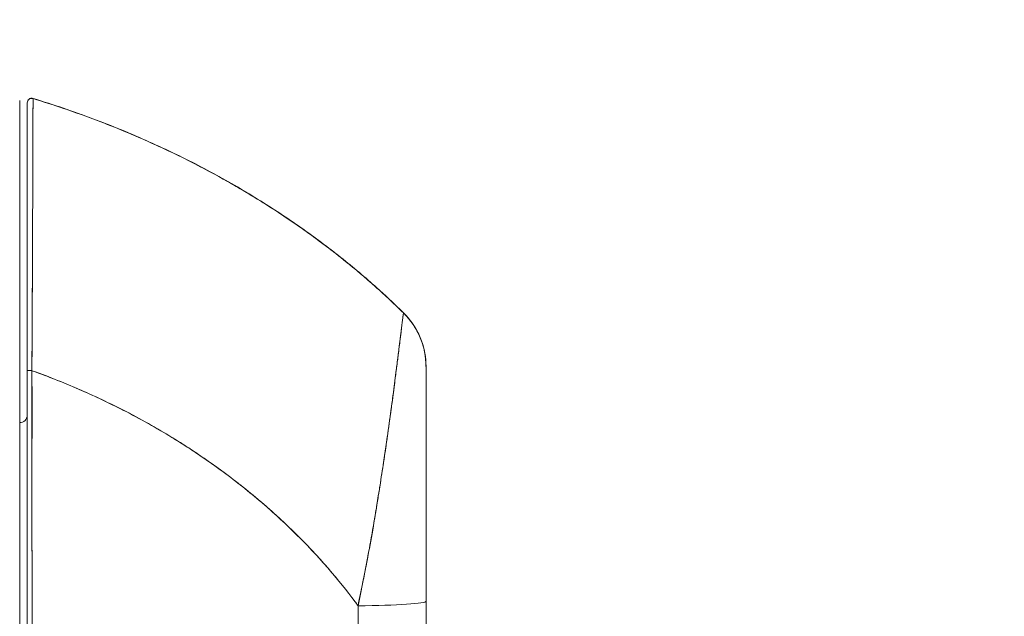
# Model space of a CAD drawing. Header units: inches. Extents: x 14 to 423, y 12 to 263.
# Tile 31 of 124: x 41.8 to 44.38, y 164.48 to 166.05. Entities that reach past the tile are written whole.
import ezdxf

# ---------------------------------------------------------------- set-up
doc = ezdxf.new("R2010")
doc.units = ezdxf.units.IN
doc.header["$LTSCALE"] = 26
doc.header["$MEASUREMENT"] = 0
doc.layers.add('Dimension (ANSI)', color=7, linetype='Continuous', lineweight=5)
doc.layers.add('Visible (ANSI)', color=7, linetype='Continuous', lineweight=5)
doc.styles.add('ROMANS', font='romans.shx')
doc.dimstyles.new('Default (ANSI)', dxfattribs={"dimscale": 26, "dimtxt": 0.08, "dimasz": 0.098425, "dimexe": 0.125, "dimexo": 0.0625, "dimgap": 0.031496, "dimtad": 0, "dimtih": 1, "dimtoh": 1, "dimrnd": 1e-08, "dimzin": 0, "dimdsep": 46, "dimtxsty": 'ROMANS', "dimcen": 0.09, "dimdle": 0.393701, "dimclrd": 256, "dimclre": 256, "dimclrt": 256, "dimadec": 0, "dimazin": 0, "dimtfac": 1.25, "dimtofl": 0, "dimtmove": 0, "dimatfit": 3, "dimfxl": 1, "dimtolj": 1, "dimtzin": 0, "dimlwd": -1, "dimlwe": -1, "dimarcsym": 0})

# ---------------------------------------------------------------- blocks, each defined once
blk = doc.blocks.new('*D14')
at = {"layer": 'Defpoints', "color": 0, "transparency": 16777216}
for p in [(40.3619, 198.4826), (40.3619, 130.4826), (53.2627, 130.4826)]:
    blk.add_point(p, dxfattribs=at)
at = {"layer": 'Dimension (ANSI)', "transparency": 16777216}
for p, q in [((41.9869, 198.4826), (56.5127, 198.4826)), ((53.2627, 195.9236), (53.2627, 169.8082)), ((53.2627, 133.0417), (53.2627, 159.1571)), ((41.9869, 130.4826), (56.5127, 130.4826))]:
    blk.add_line(p, q, dxfattribs=at)
for points in [[(52.8362, 195.9236), (53.6892, 195.9236), (53.2627, 198.4826)], [(52.8362, 133.0417), (53.6892, 133.0417), (53.2627, 130.4826)]]:
    blk.add_solid(points, dxfattribs=at)
at = {"layer": 'Dimension (ANSI)', "transparency": 16777216, "insert": (53.2627, 164.4826), "char_height": 2.08, "attachment_point": 5, "style": 'ROMANS'}
blk.add_mtext('\\A1;68.00{\\PCONT.\\PHINGE}', dxfattribs=at)

msp = doc.modelspace()

# ---------------------------------------------------------------- linework, layer by layer
at = {"layer": 'Visible (ANSI)'}
for p, q in [((41.8355, 165.8393), (41.8355, 165.8389)), ((41.8203, 165.828), (41.8203, 165.8278)), ((41.8203, 165.8276), (41.8203, 165.8276)), ((42.8048, 165.2777), (42.8048, 165.2781)), ((41.8006, 164.2289), (41.8006, 165.1552)), ((42.8636, 165.1373), (42.8636, 165.1378)), ((41.8326, 165.1231), (41.8326, 165.1231)), ((41.8326, 165.1229), (41.8326, 165.1229)), ((41.8329, 165.0463), (41.8326, 165.0463))]:
    msp.add_line(p, q, dxfattribs=at)
for centre, radius, start, end in [((41.8321, 165.828), 0.0118, 73.0676, 180), ((41.8321, 165.828), 0.0118, 73.0732, 179.9808), ((41.8321, 165.8276), 0.0118, 73.0732, 180), ((41.8321, 165.8276), 0.0118, 73.068, 180.0177), ((42.6667, 165.1378), 0.1968, 2.0475, 45.4624), ((42.6667, 165.1373), 0.1969, 360, 45.4728), ((41.8006, 165.0102), 0.0197, 270, 0)]:
    msp.add_arc(centre, radius, start, end, dxfattribs=at)
for centre, major_axis, ratio, start_param, end_param in [((42.6667, 165.1374), (0.1968, -0.0001), 0.999999, 0, 0.793727), ((41.8321, 165.1267), (-0.0118, 0), 0.002201, 0, 1.610517), ((41.8321, 165.1267), (-0.0118, 0), 0.002201, 0, 1.610517), ((42.706, 164.4826), (0, -0.6398), 0.000117, 1.775095, 1.77755), ((42.6667, 164.5231), (0.1969, 0), 0.061086, 4.809756, 6.283185), ((42.6667, 164.5231), (0.1969, 0), 0.061086, 4.809756, 6.283185)]:
    msp.add_ellipse(centre, major_axis=major_axis, ratio=ratio, start_param=start_param, end_param=end_param, dxfattribs=at)
for points, knots in [([(41.8006, 165.1552), (41.8006, 165.196), (41.8006, 165.2358), (41.8006, 165.275), (41.8006, 165.3143), (41.8006, 165.3528), (41.8006, 165.39), (41.8006, 165.4272), (41.8006, 165.463), (41.8006, 165.497), (41.8006, 165.5309), (41.8006, 165.5631), (41.8006, 165.5931), (41.8006, 165.623), (41.8006, 165.6507), (41.8006, 165.6758), (41.8006, 165.7009), (41.8006, 165.7234), (41.8006, 165.743), (41.8006, 165.7626), (41.8006, 165.7792), (41.8006, 165.7927), (41.8006, 165.8062), (41.8006, 165.8165), (41.8006, 165.8233), (41.8006, 165.8302), (41.8006, 165.8337), (41.8006, 165.8337)], [0, 0, 0, 0, 0.111111, 0.111111, 0.111111, 0.222222, 0.222222, 0.222222, 0.333333, 0.333333, 0.333333, 0.444444, 0.444444, 0.444444, 0.555556, 0.555556, 0.555556, 0.666667, 0.666667, 0.666667, 0.777778, 0.777778, 0.777778, 0.888889, 0.888889, 0.888889, 1, 1, 1, 1]), ([(41.8355, 165.8389), (41.8355, 165.8389), (41.8355, 165.8389), (41.8355, 165.8389), (41.8355, 165.8389), (41.8355, 165.8389), (41.8355, 165.8388), (41.8355, 165.8388), (41.8355, 165.8387), (41.8355, 165.8386), (41.8355, 165.8386), (41.8355, 165.8385), (41.8355, 165.8384), (41.8355, 165.8383), (41.8355, 165.8381), (41.8355, 165.838), (41.8355, 165.8378), (41.8355, 165.8376), (41.8355, 165.8374), (41.8355, 165.8372), (41.8355, 165.837), (41.8355, 165.8368), (41.8355, 165.8365), (41.8355, 165.8362), (41.8355, 165.8358), (41.8355, 165.8355), (41.8355, 165.8351), (41.8355, 165.8346), (41.8355, 165.8341), (41.8355, 165.8336), (41.8355, 165.833), (41.8355, 165.8324), (41.8355, 165.8317), (41.8355, 165.8309), (41.8355, 165.83), (41.8355, 165.8291), (41.8355, 165.8281), (41.8355, 165.8272), (41.8355, 165.8262), (41.8355, 165.8252), (41.8355, 165.825), (41.8355, 165.8247), (41.8355, 165.8244), (41.8355, 165.823), (41.8355, 165.8214), (41.8355, 165.8198), (41.8355, 165.818), (41.8354, 165.8161), (41.8354, 165.8141), (41.8354, 165.8119), (41.8354, 165.8096), (41.8354, 165.8071), (41.8354, 165.8045), (41.8354, 165.8016), (41.8354, 165.7986), (41.8354, 165.7954), (41.8354, 165.7919), (41.8354, 165.7883), (41.8354, 165.7872), (41.8354, 165.7861), (41.8353, 165.7849), (41.8353, 165.7819), (41.8353, 165.7789), (41.8353, 165.7756), (41.8353, 165.7708), (41.8353, 165.7656), (41.8353, 165.7603), (41.8353, 165.7543), (41.8352, 165.7481), (41.8352, 165.7415), (41.8352, 165.7345), (41.8352, 165.7271), (41.8351, 165.7194), (41.8351, 165.7192), (41.8351, 165.719), (41.8351, 165.7188), (41.8351, 165.7101), (41.8351, 165.7009), (41.835, 165.6914), (41.835, 165.681), (41.835, 165.67), (41.8349, 165.6586), (41.8349, 165.6497), (41.8349, 165.6406), (41.8348, 165.6312), (41.8348, 165.6272), (41.8348, 165.6231), (41.8348, 165.619), (41.8347, 165.6038), (41.8347, 165.5879), (41.8346, 165.5714), (41.8346, 165.5559), (41.8345, 165.5399), (41.8344, 165.5235), (41.8344, 165.5211), (41.8344, 165.5186), (41.8344, 165.5162), (41.8343, 165.4983), (41.8343, 165.48), (41.8342, 165.4611), (41.8341, 165.4444), (41.834, 165.4272), (41.834, 165.4097), (41.834, 165.4066), (41.8339, 165.4035), (41.8339, 165.4003), (41.8339, 165.3878), (41.8338, 165.3752), (41.8338, 165.3624), (41.8337, 165.3481), (41.8336, 165.3336), (41.8336, 165.319), (41.8335, 165.3059), (41.8334, 165.2926), (41.8334, 165.2793), (41.8334, 165.2749), (41.8333, 165.2706), (41.8333, 165.2662), (41.8333, 165.2585), (41.8332, 165.2507), (41.8332, 165.2429), (41.8331, 165.2319), (41.8331, 165.2208), (41.833, 165.2096), (41.833, 165.1995), (41.8329, 165.1894), (41.8329, 165.1793), (41.8328, 165.1701), (41.8328, 165.1608), (41.8327, 165.1516), (41.8327, 165.1433), (41.8326, 165.135), (41.8326, 165.1266)], [0, 0, 0, 0, 0.005154, 0.005154, 0.005154, 0.011125, 0.011125, 0.011125, 0.01776, 0.01776, 0.01776, 0.024968, 0.024968, 0.024968, 0.032665, 0.032665, 0.032665, 0.040791, 0.040791, 0.040791, 0.049493, 0.049493, 0.049493, 0.059043, 0.059043, 0.059043, 0.069717, 0.069717, 0.069717, 0.08179, 0.08179, 0.08179, 0.095542, 0.095542, 0.095542, 0.111257, 0.111257, 0.111257, 0.125, 0.125, 0.125, 0.128815, 0.128815, 0.128815, 0.14795, 0.14795, 0.14795, 0.168736, 0.168736, 0.168736, 0.191175, 0.191175, 0.191175, 0.215514, 0.215514, 0.215514, 0.242018, 0.242018, 0.242018, 0.25, 0.25, 0.25, 0.270974, 0.270974, 0.270974, 0.302738, 0.302738, 0.302738, 0.337689, 0.337689, 0.337689, 0.375, 0.375, 0.375, 0.376125, 0.376125, 0.376125, 0.418166, 0.418166, 0.418166, 0.464234, 0.464234, 0.464234, 0.5, 0.5, 0.5, 0.515243, 0.515243, 0.515243, 0.571952, 0.571952, 0.571952, 0.625, 0.625, 0.625, 0.632854, 0.632854, 0.632854, 0.689973, 0.689973, 0.689973, 0.740919, 0.740919, 0.740919, 0.75, 0.75, 0.75, 0.78617, 0.78617, 0.78617, 0.826664, 0.826664, 0.826664, 0.863094, 0.863094, 0.863094, 0.875, 0.875, 0.875, 0.89603, 0.89603, 0.89603, 0.925948, 0.925948, 0.925948, 0.953112, 0.953112, 0.953112, 0.977764, 0.977764, 0.977764, 1, 1, 1, 1]), ([(41.8326, 165.1266), (41.8326, 165.1467), (41.8327, 165.1681), (41.8329, 165.1904), (41.833, 165.2072), (41.8331, 165.2245), (41.8332, 165.2422), (41.8332, 165.2485), (41.8333, 165.2548), (41.8333, 165.2611), (41.8334, 165.2861), (41.8336, 165.3115), (41.8337, 165.3366), (41.8337, 165.347), (41.8337, 165.3573), (41.8338, 165.3676), (41.8339, 165.3833), (41.8339, 165.3988), (41.834, 165.4141), (41.8341, 165.4386), (41.8342, 165.4625), (41.8343, 165.4857), (41.8343, 165.4873), (41.8343, 165.489), (41.8343, 165.4906), (41.8344, 165.5159), (41.8345, 165.5403), (41.8346, 165.5634), (41.8346, 165.573), (41.8347, 165.5825), (41.8347, 165.5916), (41.8347, 165.605), (41.8348, 165.6178), (41.8348, 165.6299), (41.8349, 165.6468), (41.8349, 165.6624), (41.835, 165.6765), (41.835, 165.6805), (41.835, 165.6843), (41.835, 165.6881), (41.8351, 165.7066), (41.8351, 165.7226), (41.8352, 165.7366), (41.8352, 165.7371), (41.8352, 165.7376), (41.8352, 165.7382), (41.8352, 165.7523), (41.8353, 165.7644), (41.8353, 165.7747), (41.8353, 165.777), (41.8353, 165.7792), (41.8353, 165.7812), (41.8354, 165.7895), (41.8354, 165.7967), (41.8354, 165.8028), (41.8354, 165.8053), (41.8354, 165.8077), (41.8354, 165.8099), (41.8354, 165.8144), (41.8355, 165.8182), (41.8355, 165.8215), (41.8355, 165.8237), (41.8355, 165.8257), (41.8355, 165.8274), (41.8355, 165.8294), (41.8355, 165.8311), (41.8355, 165.8325), (41.8355, 165.8341), (41.8355, 165.8354), (41.8355, 165.8363), (41.8355, 165.8369), (41.8355, 165.8373), (41.8355, 165.8377), (41.8355, 165.8386), (41.8355, 165.8389), (41.8355, 165.8389)], [0, 0, 0, 0, 0.051762, 0.051762, 0.051762, 0.090909, 0.090909, 0.090909, 0.104756, 0.104756, 0.104756, 0.15926, 0.15926, 0.15926, 0.181818, 0.181818, 0.181818, 0.216639, 0.216639, 0.216639, 0.272727, 0.272727, 0.272727, 0.27663, 0.27663, 0.27663, 0.337872, 0.337872, 0.337872, 0.363636, 0.363636, 0.363636, 0.401523, 0.401523, 0.401523, 0.454545, 0.454545, 0.454545, 0.469339, 0.469339, 0.469339, 0.542657, 0.542657, 0.542657, 0.545455, 0.545455, 0.545455, 0.62016, 0.62016, 0.62016, 0.636364, 0.636364, 0.636364, 0.700569, 0.700569, 0.700569, 0.727273, 0.727273, 0.727273, 0.781747, 0.781747, 0.781747, 0.818182, 0.818182, 0.818182, 0.861421, 0.861421, 0.861421, 0.909091, 0.909091, 0.909091, 0.93478, 0.93478, 0.93478, 1, 1, 1, 1]), ([(41.8355, 165.8389), (41.8355, 165.839), (41.8355, 165.839), (41.8355, 165.839), (41.8355, 165.8391), (41.8355, 165.8391), (41.8355, 165.8391), (41.8355, 165.8391), (41.8355, 165.8391), (41.8355, 165.8391), (41.8355, 165.8392), (41.8355, 165.8392), (41.8355, 165.8392), (41.8355, 165.8392), (41.8355, 165.8392), (41.8355, 165.8392), (41.8355, 165.8392), (41.8355, 165.8392), (41.8355, 165.8392), (41.8355, 165.8393), (41.8355, 165.8393), (41.8355, 165.8393)], [0, 0, 0, 0, 0.142857, 0.142857, 0.142857, 0.285714, 0.285714, 0.285714, 0.428571, 0.428571, 0.428571, 0.571429, 0.571429, 0.571429, 0.714286, 0.714286, 0.714286, 0.857143, 0.857143, 0.857143, 1, 1, 1, 1]), ([(41.8355, 165.8393), (41.8895, 165.8229), (41.9418, 165.8051), (41.9923, 165.7862), (42.0428, 165.7673), (42.0916, 165.7472), (42.1387, 165.7261), (42.1858, 165.7051), (42.2311, 165.683), (42.2748, 165.6602), (42.3184, 165.6374), (42.3603, 165.6138), (42.4006, 165.5895), (42.4408, 165.5653), (42.4793, 165.5404), (42.5162, 165.5151), (42.5531, 165.4898), (42.5884, 165.4639), (42.622, 165.4378), (42.6557, 165.4116), (42.6877, 165.3851), (42.7182, 165.3584), (42.7486, 165.3318), (42.7774, 165.305), (42.8048, 165.2781)], [0.0000004, 0.0000004, 0.0000004, 0.0000004, 0.1250508, 0.1250508, 0.1250508, 0.2501057, 0.2501057, 0.2501057, 0.3751607, 0.3751607, 0.3751607, 0.5002156, 0.5002156, 0.5002156, 0.6252706, 0.6252706, 0.6252706, 0.7503255, 0.7503255, 0.7503255, 0.8753805, 0.8753805, 0.8753805, 1, 1, 1, 1]), ([(41.8355, 165.8389), (41.914, 165.8151), (41.9888, 165.7883), (42.06, 165.7593), (42.1312, 165.7303), (42.1987, 165.6991), (42.2626, 165.6661), (42.3265, 165.6332), (42.3867, 165.5985), (42.4435, 165.5626), (42.5002, 165.5268), (42.5534, 165.4897), (42.6031, 165.4519), (42.6529, 165.414), (42.6993, 165.3754), (42.7424, 165.3365), (42.764, 165.3169), (42.7848, 165.2973), (42.8048, 165.2777)], [0, 0, 0, 0, 0.181782, 0.181782, 0.181782, 0.363564, 0.363564, 0.363564, 0.545346, 0.545346, 0.545346, 0.727128, 0.727128, 0.727128, 0.90891, 0.90891, 0.90891, 1, 1, 1, 1]), ([(42.8048, 165.2777), (42.7774, 165.3046), (42.7486, 165.3314), (42.7182, 165.358), (42.6877, 165.3847), (42.6557, 165.4112), (42.622, 165.4374), (42.5884, 165.4635), (42.5531, 165.4893), (42.5162, 165.5147), (42.4793, 165.54), (42.4408, 165.5649), (42.4006, 165.5891), (42.3603, 165.6134), (42.3184, 165.637), (42.2748, 165.6598), (42.2311, 165.6826), (42.1858, 165.7047), (42.1387, 165.7257), (42.0916, 165.7468), (42.0428, 165.7669), (41.9923, 165.7858), (41.9418, 165.8047), (41.8895, 165.8225), (41.8355, 165.8389)], [0, 0, 0, 0, 0.12462, 0.12462, 0.12462, 0.249674, 0.249674, 0.249674, 0.374729, 0.374729, 0.374729, 0.499784, 0.499784, 0.499784, 0.624839, 0.624839, 0.624839, 0.749894, 0.749894, 0.749894, 0.874949, 0.874949, 0.874949, 1, 1, 1, 1]), ([(41.8203, 165.8276), (41.8203, 165.8275), (41.8203, 165.823), (41.8203, 165.8141), (41.8203, 165.8053), (41.8203, 165.792), (41.8203, 165.7745), (41.8203, 165.7571), (41.8203, 165.7355), (41.8203, 165.7101), (41.8203, 165.6848), (41.8203, 165.6556), (41.8203, 165.6233), (41.8203, 165.591), (41.8203, 165.5555), (41.8203, 165.5174), (41.8203, 165.4793), (41.8203, 165.4387), (41.8203, 165.3962), (41.8203, 165.3537), (41.8203, 165.3092), (41.8203, 165.2641), (41.8203, 165.2191), (41.8203, 165.1734), (41.8203, 165.1267)], [0, 0, 0, 0, 0.125, 0.125, 0.125, 0.25, 0.25, 0.25, 0.375, 0.375, 0.375, 0.5, 0.5, 0.5, 0.625, 0.625, 0.625, 0.75, 0.75, 0.75, 0.875, 0.875, 0.875, 1, 1, 1, 1]), ([(41.8203, 165.1267), (41.8203, 165.1349), (41.8203, 165.143), (41.8203, 165.1512), (41.8203, 165.1603), (41.8203, 165.1694), (41.8203, 165.1784), (41.8203, 165.1884), (41.8203, 165.1984), (41.8203, 165.2083), (41.8203, 165.2193), (41.8203, 165.2302), (41.8203, 165.2411), (41.8203, 165.253), (41.8203, 165.2649), (41.8203, 165.2768), (41.8203, 165.2899), (41.8203, 165.303), (41.8203, 165.3159), (41.8203, 165.3303), (41.8203, 165.3445), (41.8203, 165.3586), (41.8203, 165.3704), (41.8203, 165.3821), (41.8203, 165.3937), (41.8203, 165.3975), (41.8203, 165.4013), (41.8203, 165.4051), (41.8203, 165.4223), (41.8203, 165.4392), (41.8203, 165.4557), (41.8203, 165.4742), (41.8203, 165.4923), (41.8203, 165.5099), (41.8203, 165.5286), (41.8203, 165.5467), (41.8203, 165.5642), (41.8203, 165.5804), (41.8203, 165.5961), (41.8203, 165.6111), (41.8203, 165.6144), (41.8203, 165.6177), (41.8203, 165.621), (41.8203, 165.631), (41.8203, 165.6407), (41.8203, 165.6501), (41.8203, 165.6613), (41.8203, 165.6721), (41.8203, 165.6824), (41.8203, 165.6917), (41.8203, 165.7007), (41.8203, 165.7093), (41.8203, 165.7171), (41.8203, 165.7246), (41.8203, 165.7317), (41.8203, 165.7382), (41.8203, 165.7443), (41.8203, 165.7502), (41.8203, 165.7555), (41.8203, 165.7605), (41.8203, 165.7653), (41.8203, 165.7682), (41.8203, 165.771), (41.8203, 165.7736), (41.8203, 165.775), (41.8203, 165.7764), (41.8203, 165.7777), (41.8203, 165.7813), (41.8203, 165.7847), (41.8203, 165.788), (41.8203, 165.7909), (41.8203, 165.7937), (41.8203, 165.7963), (41.8203, 165.7987), (41.8203, 165.801), (41.8203, 165.8032), (41.8203, 165.8052), (41.8203, 165.807), (41.8203, 165.8088), (41.8203, 165.8104), (41.8203, 165.8119), (41.8203, 165.8133), (41.8203, 165.8146), (41.8203, 165.8158), (41.8203, 165.8169), (41.8203, 165.8179), (41.8203, 165.8188), (41.8203, 165.8197), (41.8203, 165.8205), (41.8203, 165.8212), (41.8203, 165.8218), (41.8203, 165.8224), (41.8203, 165.8229), (41.8203, 165.8234), (41.8203, 165.8238), (41.8203, 165.8242), (41.8203, 165.8246), (41.8203, 165.8249), (41.8203, 165.8252), (41.8203, 165.8255), (41.8203, 165.8257), (41.8203, 165.826), (41.8203, 165.8262), (41.8203, 165.8264), (41.8203, 165.8265), (41.8203, 165.8267), (41.8203, 165.8268), (41.8203, 165.827), (41.8203, 165.8271), (41.8203, 165.8272), (41.8203, 165.8273), (41.8203, 165.8273), (41.8203, 165.8274), (41.8203, 165.8275), (41.8203, 165.8275), (41.8203, 165.8276), (41.8203, 165.8276), (41.8203, 165.8276), (41.8203, 165.8276), (41.8203, 165.8276), (41.8203, 165.8276)], [0, 0, 0, 0, 0.02245, 0.02245, 0.02245, 0.047334, 0.047334, 0.047334, 0.074749, 0.074749, 0.074749, 0.10494, 0.10494, 0.10494, 0.138177, 0.138177, 0.138177, 0.174941, 0.174941, 0.174941, 0.215785, 0.215785, 0.215785, 0.25, 0.25, 0.25, 0.261359, 0.261359, 0.261359, 0.312557, 0.312557, 0.312557, 0.36984, 0.36984, 0.36984, 0.430819, 0.430819, 0.430819, 0.48753, 0.48753, 0.48753, 0.5, 0.5, 0.5, 0.538486, 0.538486, 0.538486, 0.584458, 0.584458, 0.584458, 0.626373, 0.626373, 0.626373, 0.664667, 0.664667, 0.664667, 0.699465, 0.699465, 0.699465, 0.731072, 0.731072, 0.731072, 0.75, 0.75, 0.75, 0.759869, 0.759869, 0.759869, 0.78621, 0.78621, 0.78621, 0.810385, 0.810385, 0.810385, 0.832663, 0.832663, 0.832663, 0.853294, 0.853294, 0.853294, 0.872282, 0.872282, 0.872282, 0.889703, 0.889703, 0.889703, 0.905292, 0.905292, 0.905292, 0.91893, 0.91893, 0.91893, 0.930901, 0.930901, 0.930901, 0.941484, 0.941484, 0.941484, 0.950952, 0.950952, 0.950952, 0.959577, 0.959577, 0.959577, 0.967632, 0.967632, 0.967632, 0.975259, 0.975259, 0.975259, 0.982403, 0.982403, 0.982403, 0.988977, 0.988977, 0.988977, 0.994894, 0.994894, 0.994894, 1, 1, 1, 1]), ([(42.8048, 165.2777), (42.8046, 165.2778), (42.8045, 165.2774), (42.8044, 165.2763), (42.8042, 165.2753), (42.804, 165.2739), (42.8038, 165.272), (42.8037, 165.2714), (42.8036, 165.2708), (42.8035, 165.2701), (42.8031, 165.2669), (42.8025, 165.2626), (42.8018, 165.2571), (42.8016, 165.2553), (42.8013, 165.2534), (42.8011, 165.2513), (42.8005, 165.2467), (42.7998, 165.2415), (42.7991, 165.2354), (42.7982, 165.2283), (42.7972, 165.22), (42.796, 165.2105), (42.7958, 165.2083), (42.7955, 165.206), (42.7952, 165.2036), (42.7937, 165.1912), (42.7919, 165.177), (42.7899, 165.1608), (42.7893, 165.1555), (42.7886, 165.1501), (42.7879, 165.1444), (42.7864, 165.1328), (42.7848, 165.1204), (42.7831, 165.1072), (42.7821, 165.0995), (42.7811, 165.0915), (42.78, 165.0833), (42.7788, 165.0736), (42.7775, 165.0635), (42.7761, 165.0531), (42.7757, 165.0499), (42.7752, 165.0467), (42.7748, 165.0434), (42.7718, 165.0209), (42.7685, 164.9968), (42.7649, 164.9712), (42.7634, 164.9606), (42.7618, 164.9498), (42.7602, 164.9386), (42.758, 164.9238), (42.7558, 164.9086), (42.7534, 164.893), (42.7495, 164.8669), (42.7453, 164.8397), (42.7408, 164.8112), (42.7404, 164.8084), (42.7399, 164.8056), (42.7395, 164.8027), (42.7376, 164.7909), (42.7357, 164.7789), (42.7337, 164.7667), (42.7317, 164.7542), (42.7296, 164.7416), (42.7274, 164.7289), (42.723, 164.703), (42.7184, 164.677), (42.7135, 164.6517), (42.7134, 164.6511), (42.7133, 164.6505), (42.7132, 164.6498), (42.7084, 164.6248), (42.7034, 164.6005), (42.6987, 164.577), (42.6941, 164.5543), (42.6897, 164.5323), (42.6859, 164.5111)], [0, 0, 0, 0, 0.060624, 0.060624, 0.060624, 0.111111, 0.111111, 0.111111, 0.126587, 0.126587, 0.126587, 0.198791, 0.198791, 0.198791, 0.222222, 0.222222, 0.222222, 0.273294, 0.273294, 0.273294, 0.333333, 0.333333, 0.333333, 0.347437, 0.347437, 0.347437, 0.420522, 0.420522, 0.420522, 0.444444, 0.444444, 0.444444, 0.493399, 0.493399, 0.493399, 0.52195, 0.52195, 0.52195, 0.555556, 0.555556, 0.555556, 0.565886, 0.565886, 0.565886, 0.637117, 0.637117, 0.637117, 0.666667, 0.666667, 0.666667, 0.705993, 0.705993, 0.705993, 0.771333, 0.771333, 0.771333, 0.777778, 0.777778, 0.777778, 0.804681, 0.804681, 0.804681, 0.832365, 0.832365, 0.832365, 0.888889, 0.888889, 0.888889, 0.890266, 0.890266, 0.890266, 0.946106, 0.946106, 0.946106, 1, 1, 1, 1]), ([(42.6859, 164.5111), (42.6883, 164.5226), (42.6906, 164.5341), (42.6929, 164.5455), (42.6955, 164.5582), (42.698, 164.5709), (42.7005, 164.5835), (42.7033, 164.5975), (42.7059, 164.6114), (42.7086, 164.6252), (42.7107, 164.6364), (42.7128, 164.6475), (42.7148, 164.6585), (42.7155, 164.6626), (42.7163, 164.6667), (42.717, 164.6708), (42.7201, 164.6875), (42.723, 164.704), (42.7258, 164.7203), (42.7289, 164.7385), (42.7319, 164.7565), (42.7348, 164.7741), (42.7362, 164.7824), (42.7375, 164.7906), (42.7388, 164.7987), (42.7406, 164.8101), (42.7424, 164.8213), (42.7441, 164.8323), (42.7475, 164.8539), (42.7507, 164.8747), (42.7538, 164.8949), (42.7553, 164.9051), (42.7568, 164.915), (42.7582, 164.9248), (42.76, 164.9374), (42.7618, 164.9496), (42.7635, 164.9615), (42.7669, 164.9857), (42.7701, 165.0086), (42.773, 165.0301), (42.7731, 165.0311), (42.7733, 165.0321), (42.7734, 165.0331), (42.7763, 165.0543), (42.7789, 165.0742), (42.7813, 165.0927), (42.7826, 165.1029), (42.7838, 165.1127), (42.785, 165.122), (42.786, 165.1296), (42.7869, 165.1369), (42.7878, 165.144), (42.7896, 165.1586), (42.7913, 165.1721), (42.7928, 165.1843), (42.7931, 165.1865), (42.7934, 165.1887), (42.7936, 165.1909), (42.7947, 165.1996), (42.7957, 165.2076), (42.7966, 165.215), (42.7977, 165.2236), (42.7986, 165.2312), (42.7994, 165.238), (42.7995, 165.2385), (42.7995, 165.239), (42.7996, 165.2395), (42.8003, 165.2452), (42.8009, 165.2502), (42.8015, 165.2546), (42.802, 165.2591), (42.8025, 165.2628), (42.8029, 165.266), (42.8031, 165.2668), (42.8032, 165.2676), (42.8033, 165.2684), (42.8035, 165.2702), (42.8037, 165.2717), (42.8039, 165.273), (42.8042, 165.2747), (42.8044, 165.2759), (42.8045, 165.2767), (42.8046, 165.2774), (42.8047, 165.2777), (42.8048, 165.2777)], [0, 0, 0, 0, 0.025561, 0.025561, 0.025561, 0.054074, 0.054074, 0.054074, 0.085653, 0.085653, 0.085653, 0.111111, 0.111111, 0.111111, 0.120564, 0.120564, 0.120564, 0.159118, 0.159118, 0.159118, 0.202025, 0.202025, 0.202025, 0.222222, 0.222222, 0.222222, 0.25045, 0.25045, 0.25045, 0.305586, 0.305586, 0.305586, 0.333333, 0.333333, 0.333333, 0.368899, 0.368899, 0.368899, 0.441105, 0.441105, 0.441105, 0.444444, 0.444444, 0.444444, 0.516088, 0.516088, 0.516088, 0.555556, 0.555556, 0.555556, 0.587675, 0.587675, 0.587675, 0.654416, 0.654416, 0.654416, 0.666667, 0.666667, 0.666667, 0.716143, 0.716143, 0.716143, 0.773469, 0.773469, 0.773469, 0.777778, 0.777778, 0.777778, 0.826688, 0.826688, 0.826688, 0.875825, 0.875825, 0.875825, 0.888889, 0.888889, 0.888889, 0.920777, 0.920777, 0.920777, 0.962174, 0.962174, 0.962174, 1, 1, 1, 1]), ([(42.8048, 165.2781), (42.8048, 165.2781), (42.8048, 165.278), (42.8048, 165.278), (42.8048, 165.278), (42.8048, 165.278), (42.8048, 165.278), (42.8048, 165.278), (42.8048, 165.278), (42.8048, 165.278), (42.8048, 165.278), (42.8048, 165.278), (42.8048, 165.278), (42.8048, 165.278), (42.8048, 165.278), (42.8048, 165.278), (42.8048, 165.278), (42.8048, 165.278), (42.8048, 165.278), (42.8048, 165.278), (42.8048, 165.278), (42.8048, 165.278), (42.8048, 165.278), (42.8048, 165.2779), (42.8048, 165.2779), (42.8048, 165.2779), (42.8048, 165.2779), (42.8048, 165.2779), (42.8048, 165.2778), (42.8048, 165.2778), (42.8048, 165.2778), (42.8048, 165.2778), (42.8048, 165.2778), (42.8048, 165.2778), (42.8048, 165.2777), (42.8048, 165.2777), (42.8048, 165.2777)], [0, 0, 0, 0, 0.166667, 0.166667, 0.166667, 0.20499, 0.20499, 0.20499, 0.333333, 0.333333, 0.333333, 0.354537, 0.354537, 0.354537, 0.456696, 0.456696, 0.456696, 0.5, 0.5, 0.5, 0.543586, 0.543586, 0.543586, 0.645594, 0.645594, 0.645594, 0.666667, 0.666667, 0.666667, 0.795017, 0.795017, 0.795017, 0.833333, 0.833333, 0.833333, 1, 1, 1, 1]), ([(42.8636, 165.1373), (42.8636, 165.1374), (42.8636, 165.1345), (42.8636, 165.1287), (42.8636, 165.1229), (42.8636, 165.1143), (42.8636, 165.1025), (42.8636, 165.0907), (42.8636, 165.0758), (42.8636, 165.0576), (42.8636, 165.0394), (42.8636, 165.0179), (42.8636, 164.993), (42.8636, 164.968), (42.8636, 164.9396), (42.8636, 164.9076), (42.8636, 164.8755), (42.8636, 164.8399), (42.8636, 164.8005), (42.8636, 164.7611), (42.8636, 164.718), (42.8636, 164.6717), (42.8636, 164.6254), (42.8636, 164.5759), (42.8636, 164.5231)], [0, 0, 0, 0, 0.125, 0.125, 0.125, 0.25, 0.25, 0.25, 0.375, 0.375, 0.375, 0.5, 0.5, 0.5, 0.625, 0.625, 0.625, 0.75, 0.75, 0.75, 0.875, 0.875, 0.875, 1, 1, 1, 1]), ([(42.8636, 165.1373), (42.8636, 165.1373), (42.8636, 165.137), (42.8636, 165.1364), (42.8636, 165.1358), (42.8636, 165.1348), (42.8636, 165.1334), (42.8636, 165.132), (42.8636, 165.1301), (42.8636, 165.1278), (42.8636, 165.1253), (42.8636, 165.1222), (42.8636, 165.1187), (42.8636, 165.1149), (42.8636, 165.1105), (42.8636, 165.1055), (42.8636, 165.1001), (42.8636, 165.094), (42.8636, 165.0873), (42.8636, 165.0848), (42.8636, 165.0821), (42.8636, 165.0794), (42.8636, 165.0742), (42.8636, 165.0687), (42.8636, 165.063), (42.8636, 165.0531), (42.8636, 165.0424), (42.8636, 165.0311), (42.8636, 165.0183), (42.8636, 165.0047), (42.8636, 164.9904), (42.8636, 164.9746), (42.8636, 164.958), (42.8636, 164.9406), (42.8636, 164.9376), (42.8636, 164.9345), (42.8636, 164.9314), (42.8636, 164.9167), (42.8636, 164.9016), (42.8636, 164.8861), (42.8636, 164.8688), (42.8636, 164.8511), (42.8636, 164.833), (42.8636, 164.8166), (42.8636, 164.7998), (42.8636, 164.7829), (42.8636, 164.7675), (42.8636, 164.752), (42.8636, 164.7363), (42.8636, 164.7361), (42.8636, 164.7359), (42.8636, 164.7357), (42.8636, 164.7216), (42.8636, 164.7073), (42.8636, 164.693), (42.8636, 164.6797), (42.8636, 164.6663), (42.8636, 164.6529), (42.8636, 164.6407), (42.8636, 164.6284), (42.8636, 164.6161), (42.8636, 164.6048), (42.8636, 164.5935), (42.8636, 164.5822), (42.8636, 164.5718), (42.8636, 164.5615), (42.8636, 164.5511), (42.8636, 164.5418), (42.8636, 164.5324), (42.8636, 164.5231)], [0, 0, 0, 0, 0.029834, 0.029834, 0.029834, 0.0628, 0.0628, 0.0628, 0.098961, 0.098961, 0.098961, 0.138922, 0.138922, 0.138922, 0.182924, 0.182924, 0.182924, 0.2315, 0.2315, 0.2315, 0.25, 0.25, 0.25, 0.285426, 0.285426, 0.285426, 0.34571, 0.34571, 0.34571, 0.413032, 0.413032, 0.413032, 0.486895, 0.486895, 0.486895, 0.5, 0.5, 0.5, 0.561624, 0.561624, 0.561624, 0.630381, 0.630381, 0.630381, 0.692757, 0.692757, 0.692757, 0.749381, 0.749381, 0.749381, 0.75, 0.75, 0.75, 0.800969, 0.800969, 0.800969, 0.848199, 0.848199, 0.848199, 0.891486, 0.891486, 0.891486, 0.931106, 0.931106, 0.931106, 0.967268, 0.967268, 0.967268, 1, 1, 1, 1]), ([(41.8203, 165.1267), (41.8203, 165.0288), (41.8203, 164.9301), (41.8203, 164.8306), (41.8203, 164.731), (41.8203, 164.6307), (41.8203, 164.5294), (41.8203, 164.4282), (41.8203, 164.326), (41.8203, 164.223)], [0, 0, 0, 0, 0.333333, 0.333333, 0.333333, 0.666667, 0.666667, 0.666667, 1, 1, 1, 1]), ([(41.8203, 164.223), (41.8203, 164.2957), (41.8203, 164.3684), (41.8203, 164.441), (41.8203, 164.5114), (41.8203, 164.5817), (41.8203, 164.6521), (41.8203, 164.7283), (41.8203, 164.8046), (41.8203, 164.8808), (41.8203, 164.9628), (41.8203, 165.0447), (41.8203, 165.1267)], [0, 0, 0, 0, 0.241265, 0.241265, 0.241265, 0.474784, 0.474784, 0.474784, 0.727965, 0.727965, 0.727965, 1, 1, 1, 1]), ([(41.8332, 164.2229), (41.833, 164.2438), (41.833, 164.2664), (41.8329, 164.2902), (41.8329, 164.3083), (41.8329, 164.327), (41.8329, 164.3462), (41.8329, 164.3482), (41.8329, 164.3501), (41.8329, 164.3521), (41.8329, 164.3707), (41.8329, 164.3898), (41.8329, 164.4093), (41.833, 164.4268), (41.833, 164.4445), (41.833, 164.4625), (41.833, 164.4706), (41.833, 164.4787), (41.833, 164.4869), (41.833, 164.4954), (41.833, 164.5039), (41.833, 164.5125), (41.833, 164.5281), (41.833, 164.5439), (41.8329, 164.5597), (41.8329, 164.5848), (41.8329, 164.61), (41.8328, 164.6351), (41.8328, 164.6395), (41.8328, 164.644), (41.8328, 164.6484), (41.8327, 164.677), (41.8327, 164.7055), (41.8326, 164.7331), (41.8326, 164.7489), (41.8326, 164.7645), (41.8326, 164.7796), (41.8326, 164.7929), (41.8326, 164.8058), (41.8326, 164.8185), (41.8326, 164.8336), (41.8326, 164.8484), (41.8326, 164.8629), (41.8326, 164.8784), (41.8327, 164.8935), (41.8327, 164.9085), (41.8327, 164.9087), (41.8327, 164.9089), (41.8327, 164.9092), (41.8327, 164.9257), (41.8328, 164.942), (41.8328, 164.958), (41.8329, 164.9757), (41.8329, 164.9931), (41.8329, 165.01), (41.8329, 165.015), (41.8329, 165.02), (41.8329, 165.025), (41.8329, 165.039), (41.8329, 165.0527), (41.8329, 165.0659), (41.8328, 165.0874), (41.8327, 165.1078), (41.8326, 165.1266)], [0, 0, 0, 0, 0.081335, 0.081335, 0.081335, 0.142857, 0.142857, 0.142857, 0.149075, 0.149075, 0.149075, 0.208369, 0.208369, 0.208369, 0.261718, 0.261718, 0.261718, 0.285714, 0.285714, 0.285714, 0.31059, 0.31059, 0.31059, 0.356152, 0.356152, 0.356152, 0.428571, 0.428571, 0.428571, 0.441332, 0.441332, 0.441332, 0.524105, 0.524105, 0.524105, 0.571429, 0.571429, 0.571429, 0.612746, 0.612746, 0.612746, 0.661888, 0.661888, 0.661888, 0.714286, 0.714286, 0.714286, 0.715129, 0.715129, 0.715129, 0.773301, 0.773301, 0.773301, 0.837913, 0.837913, 0.837913, 0.857143, 0.857143, 0.857143, 0.911653, 0.911653, 0.911653, 1, 1, 1, 1]), ([(41.8326, 165.1266), (41.8834, 165.1084), (41.9322, 165.0886), (41.979, 165.0677), (42.0257, 165.0467), (42.0705, 165.0244), (42.1132, 165.0012), (42.156, 164.978), (42.1967, 164.9538), (42.2355, 164.9289), (42.2743, 164.9039), (42.3111, 164.8782), (42.346, 164.852), (42.3809, 164.8257), (42.4138, 164.7989), (42.445, 164.7718), (42.4761, 164.7446), (42.5054, 164.7171), (42.5329, 164.6895), (42.5604, 164.6618), (42.5861, 164.6339), (42.6102, 164.606), (42.6343, 164.5781), (42.6567, 164.5502), (42.6775, 164.5224), (42.6803, 164.5186), (42.6831, 164.5149), (42.6859, 164.5111)], [0, 0, 0, 0, 0.122921, 0.122921, 0.122921, 0.245842, 0.245842, 0.245842, 0.368763, 0.368763, 0.368763, 0.491684, 0.491684, 0.491684, 0.614605, 0.614605, 0.614605, 0.737526, 0.737526, 0.737526, 0.860447, 0.860447, 0.860447, 0.983368, 0.983368, 0.983368, 1, 1, 1, 1]), ([(41.8326, 165.1266), (41.8326, 165.0441), (41.8326, 164.9621), (41.8326, 164.8808), (41.8326, 164.8604), (41.8327, 164.84), (41.8327, 164.8197), (41.8327, 164.7635), (41.8327, 164.7076), (41.8328, 164.652), (41.8328, 164.6073), (41.8329, 164.5628), (41.8329, 164.5185), (41.8329, 164.4926), (41.8329, 164.4667), (41.833, 164.4409), (41.833, 164.3678), (41.8331, 164.2951), (41.8332, 164.2229)], [0, 0, 0, 0, 0.266519, 0.266519, 0.266519, 0.333333, 0.333333, 0.333333, 0.518206, 0.518206, 0.518206, 0.666667, 0.666667, 0.666667, 0.753542, 0.753542, 0.753542, 1, 1, 1, 1]), ([(42.6859, 164.5111), (42.6648, 164.5398), (42.642, 164.5687), (42.6175, 164.5976), (42.5929, 164.6264), (42.5666, 164.6552), (42.5384, 164.6839), (42.5102, 164.7125), (42.4801, 164.741), (42.448, 164.7691), (42.416, 164.7972), (42.3819, 164.8249), (42.3458, 164.8521), (42.3098, 164.8792), (42.2716, 164.9058), (42.2314, 164.9315), (42.1911, 164.9573), (42.1488, 164.9822), (42.1043, 165.0061), (42.0598, 165.0299), (42.0132, 165.0527), (41.9643, 165.0741), (41.922, 165.0927), (41.8781, 165.1103), (41.8326, 165.1266)], [0, 0, 0, 0, 0.127116, 0.127116, 0.127116, 0.254233, 0.254233, 0.254233, 0.381349, 0.381349, 0.381349, 0.508466, 0.508466, 0.508466, 0.635582, 0.635582, 0.635582, 0.762699, 0.762699, 0.762699, 0.889815, 0.889815, 0.889815, 1, 1, 1, 1]), ([(41.8329, 164.4836), (41.8329, 164.4961), (41.8329, 164.5085), (41.8329, 164.521), (41.8329, 164.5656), (41.8328, 164.6104), (41.8328, 164.6553), (41.8328, 164.6553), (41.8328, 164.6554), (41.8328, 164.6554)], [0.2915818, 0.2915818, 0.2915818, 0.2915818, 0.3333333, 0.3333333, 0.3333333, 0.4827831, 0.4827831, 0.4827831, 0.4828531, 0.4828531, 0.4828531, 0.4828531]), ([(42.8636, 164.5231), (42.8636, 164.4778), (42.8636, 164.4331), (42.8636, 164.3892), (42.8636, 164.3452), (42.8636, 164.3019), (42.8636, 164.2593), (42.8636, 164.2166), (42.8636, 164.1747), (42.8636, 164.1334)], [0, 0, 0, 0, 0.333333, 0.333333, 0.333333, 0.666667, 0.666667, 0.666667, 1, 1, 1, 1]), ([(42.8636, 164.5231), (42.8636, 164.4759), (42.8636, 164.4288), (42.8636, 164.3817), (42.8636, 164.3362), (42.8636, 164.2908), (42.8636, 164.2454), (42.8636, 164.208), (42.8636, 164.1706), (42.8636, 164.1334)], [0, 0, 0, 0, 0.361662, 0.361662, 0.361662, 0.711598, 0.711598, 0.711598, 1, 1, 1, 1]), ([(42.6859, 164.5111), (42.686, 164.4849), (42.6864, 164.4579), (42.6867, 164.4303), (42.6869, 164.4152), (42.6871, 164.3999), (42.6873, 164.3844), (42.6873, 164.3823), (42.6873, 164.3801), (42.6873, 164.378), (42.6874, 164.3702), (42.6875, 164.3623), (42.6876, 164.3544), (42.6879, 164.3308), (42.6881, 164.3068), (42.6885, 164.2825), (42.6886, 164.2718), (42.6888, 164.261), (42.689, 164.2501), (42.6891, 164.2474), (42.6891, 164.2447), (42.6892, 164.242), (42.6893, 164.2323), (42.6896, 164.2226), (42.6898, 164.2128), (42.6902, 164.1902), (42.6908, 164.1675), (42.6912, 164.1445), (42.6913, 164.1373), (42.6914, 164.13), (42.6915, 164.1227), (42.6916, 164.1186), (42.6916, 164.1144), (42.6917, 164.1103)], [0, 0, 0, 0, 0.215172, 0.215172, 0.215172, 0.333333, 0.333333, 0.333333, 0.349511, 0.349511, 0.349511, 0.409038, 0.409038, 0.409038, 0.587512, 0.587512, 0.587512, 0.666667, 0.666667, 0.666667, 0.686219, 0.686219, 0.686219, 0.756792, 0.756792, 0.756792, 0.91937, 0.91937, 0.91937, 0.970836, 0.970836, 0.970836, 1, 1, 1, 1]), ([(42.6917, 164.1103), (42.6908, 164.1483), (42.6901, 164.1868), (42.6894, 164.2259), (42.6893, 164.2305), (42.6893, 164.235), (42.6892, 164.2396), (42.6885, 164.2811), (42.688, 164.3234), (42.6875, 164.3663), (42.6874, 164.3686), (42.6874, 164.3709), (42.6874, 164.3732), (42.6868, 164.4184), (42.6863, 164.4644), (42.6859, 164.5111)], [0, 0, 0, 0, 0.298748, 0.298748, 0.298748, 0.333333, 0.333333, 0.333333, 0.649666, 0.649666, 0.649666, 0.666667, 0.666667, 0.666667, 1, 1, 1, 1])]:
    msp.add_open_spline(points, degree=3, knots=knots, dxfattribs=at)
for points in [[(41.8355, 165.8389), (41.8355, 165.8389), (41.8355, 165.8389), (41.8355, 165.8389)], [(42.8636, 165.1378), (42.8636, 165.1378), (42.8636, 165.1378), (42.8636, 165.1378)], [(41.8326, 165.1231), (41.8326, 165.1243), (41.8326, 165.1254), (41.8326, 165.1266)], [(41.8326, 164.8836), (41.8326, 164.9376), (41.8326, 164.9918), (41.8326, 165.0463)], [(42.694, 164.5535), (42.6942, 164.5535), (42.6943, 164.5535), (42.6945, 164.5535)], [(42.6945, 164.5535), (42.6943, 164.5535), (42.6942, 164.5535), (42.694, 164.5535)], [(41.833, 164.4836), (41.833, 164.4836), (41.8329, 164.4836), (41.8329, 164.4836)]]:
    msp.add_open_spline(points, degree=3, dxfattribs=at)

# ---------------------------------------------------------------- dimensions: what is measured, and where the dimension line sits
at = {"layer": 'Dimension (ANSI)'}
dim = msp.add_linear_dim(base=(53.2627, 130.4826), p1=(40.3619, 198.4826), p2=(40.3619, 130.4826), angle=90, text='<>{\\PCONT.\\PHINGE}', dimstyle='Default (ANSI)', override={"dimdec": 2, "dimtp": 0, "dimtm": 0, "dimtdec": 2, "dimatfit": 1}, dxfattribs=at)
dim.commit()
dim.dimension.update_dxf_attribs({"geometry": '*D14', "text_midpoint": (53.2627, 164.4826), "dimtype": 160})

doc.saveas('drawing.dxf')
